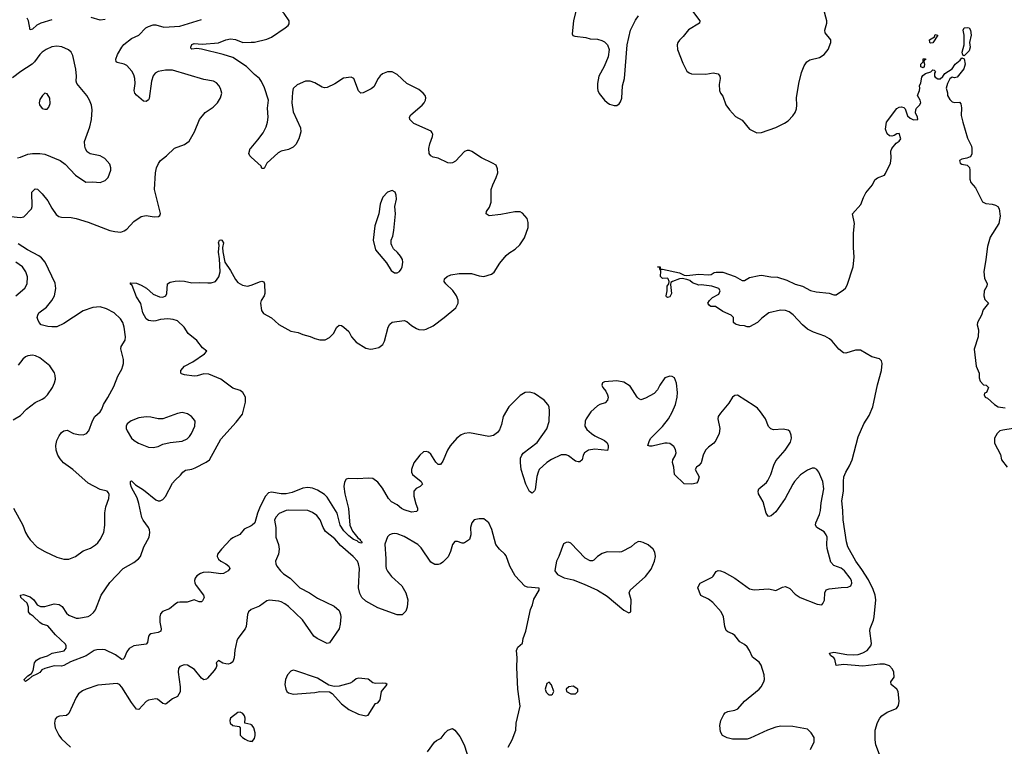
# Model space of a CAD drawing. Header units: inches. Extents: x 2220522 to 2384314, y 721474 to 893490.
# Tile 156 of 256: x 2288083 to 2296242, y 832197 to 838218. Entities that reach past the tile are written whole.
import ezdxf

# ---------------------------------------------------------------- set-up
doc = ezdxf.new("R2010")
doc.units = ezdxf.units.IN
doc.header["$MEASUREMENT"] = 0
doc.layers.add('C2883', color=7, linetype='Continuous')
doc.layers.add('C2893', color=7, linetype='Continuous')

msp = doc.modelspace()

# ---------------------------------------------------------------- linework, layer by layer
at = {"layer": 'C2883', "color": 5}
for points, elevation in [([(2288010, 836587.2), (2288090, 836578.4), (2288116.3, 836583.7), (2288182, 836650), (2288185.2, 836670), (2288182.7, 836790), (2288210, 836817.3), (2288230, 836814), (2288270, 836774), (2288316.3, 836716.3), (2288350, 836655.8), (2288385.1, 836605.1), (2288408.3, 836588.3), (2288430, 836582.7), (2288510, 836578.9), (2288551, 836570), (2288650, 836541.1), (2288830, 836472.6), (2288870, 836461.7), (2288921.6, 836458.4), (2288950, 836468.2), (2288970, 836483), (2289030, 836544.9), (2289090, 836586.4), (2289130, 836595.5), (2289196.5, 836583.5), (2289232.9, 836587.1), (2289243.1, 836596.9), (2289248.7, 836611.3), (2289200.7, 836810), (2289208, 836950), (2289216.9, 836990), (2289233.5, 837026.5), (2289250, 837050.3), (2289300.5, 837090), (2289365.8, 837154.2), (2289450, 837184.9), (2289487.3, 837212.7), (2289532, 837288), (2289573.6, 837390), (2289620.7, 837450), (2289686.1, 837493.9), (2289722, 837530), (2289747.3, 837570), (2289758.4, 837610), (2289747.7, 837647.7), (2289733.1, 837673.1), (2289714.5, 837694.5), (2289690, 837709.5), (2289610, 837723.6), (2289350, 837799.1), (2289290, 837801), (2289230, 837787.6), (2289206.4, 837773.6), (2289190, 837753.6), (2289176.1, 837710), (2289155.1, 837564.9), (2289150, 837554), (2289130, 837539), (2289110, 837542.7), (2289050, 837592.7), (2289037, 837610), (2289031.8, 837630), (2289038.9, 837690), (2289036.9, 837730), (2289030, 837761.2), (2289012.9, 837792.9), (2288970, 837839.6), (2288950, 837849.6), (2288890, 837863.7), (2288883.7, 837870), (2288879.5, 837890), (2288893.3, 837930), (2288928.6, 837991.4), (2288946.3, 838013.7), (2289010, 838061.6), (2289069.2, 838090), (2289129.2, 838150), (2289150, 838162), (2289190, 838175.5), (2289210, 838174.9), (2289276.5, 838156.5), (2289410, 838165.5), (2289590, 838218.9)], 240), ([(2288350, 838218.2), (2288259.1, 838190), (2288225.9, 838174.1), (2288190, 838140.9), (2288170, 838135.3), (2288156.2, 838210), (2288145.1, 838230)], 240), ([(2288790, 838220.5), (2288750, 838212.8), (2288675.6, 838235.6)], 240), ([(2290000, 837792.2), (2289961.7, 837830), (2289850, 837903.5), (2289769.8, 837929.8), (2289590, 837972.8), (2289550, 837979.1), (2289510, 837972.7), (2289501.3, 837981.3), (2289500.5, 837990), (2289510, 838012.9), (2289530, 838020.9), (2289596, 838016), (2289730, 838026), (2289790, 838051), (2289830, 838059.7), (2289870, 838054.7), (2289930.8, 838029.2), (2290000, 838032)], 220), ([(2288065.7, 837074.3), (2288090, 837079.1), (2288150, 837104.2), (2288190, 837110.2), (2288250, 837110.2), (2288290, 837104.2), (2288417.3, 837050), (2288460.7, 837020.7), (2288546.8, 836930), (2288630, 836870.7), (2288690, 836873.4), (2288750, 836868.2), (2288790, 836884.9), (2288815.1, 836910), (2288838.7, 836970), (2288838.9, 836990), (2288830, 837021.2), (2288788.5, 837068.5), (2288750, 837091.3), (2288667, 837107), (2288643.3, 837123.3), (2288627.7, 837147.7), (2288621.6, 837170), (2288621.3, 837210), (2288664.7, 837330), (2288678.3, 837390), (2288682.3, 837470), (2288676.9, 837510), (2288662, 837550), (2288640.5, 837590), (2288556.4, 837690), (2288551.1, 837710), (2288553.1, 837750), (2288547.6, 837807.6), (2288522, 837922), (2288509.7, 837949.7), (2288487.2, 837967.2), (2288433, 837993), (2288390, 837999.1), (2288350, 837993.7), (2288301.6, 837970), (2288270, 837949.7), (2288250.3, 837930), (2288206.5, 837870), (2288186.3, 837850), (2288091.4, 837788.6), (2288022.8, 837737.2)], 260), ([(2290000, 837080), (2289989, 837090), (2289981.2, 837110), (2289994, 837150), (2290000, 837156.9)], 220), ([(2290000, 834024.6), (2289944.4, 833995.6), (2289907.3, 833952.7), (2289850, 833924.8), (2289830.1, 833909.9), (2289754.3, 833830), (2289722.4, 833790), (2289718.7, 833770), (2289730, 833746.4), (2289750, 833730.4), (2289790.5, 833710), (2289814.9, 833690), (2289824.9, 833670), (2289810.8, 833650), (2289770.6, 833630), (2289750, 833625.3), (2289650, 833639.8), (2289602.4, 833637.6), (2289580.7, 833630), (2289550.6, 833610), (2289536.4, 833590), (2289532, 833570), (2289534.6, 833550), (2289544.9, 833530), (2289607, 833450), (2289611.7, 833430), (2289597.2, 833402.8), (2289590, 833395.1), (2289570, 833395.1), (2289530, 833411.3), (2289470, 833392.4), (2289410, 833392.2), (2289390, 833387.3), (2289370, 833376.2), (2289323.9, 833336.1), (2289266.3, 833313.7), (2289250, 833294.2), (2289243.4, 833270), (2289244.6, 833224.6), (2289254.8, 833170), (2289251.7, 833150), (2289230, 833141), (2289170.4, 833130), (2289159.5, 833120.5), (2289150.2, 833110), (2289143.1, 833056.9), (2289130, 833042.4), (2289030, 833029.1), (2288990, 833007.3), (2288970, 832981.2), (2288950, 832927.3), (2288939.7, 832920.3), (2288930, 832916.8), (2288876.3, 832956.3), (2288790, 832996.3), (2288770, 833000.2), (2288722.8, 832997.2), (2288699.3, 832990), (2288634.4, 832945.6), (2288504.2, 832895.8), (2288450, 832866.9), (2288430, 832862.4), (2288370, 832863.9), (2288290, 832843), (2288267.7, 832830), (2288250, 832809.6), (2288230, 832797), (2288183.4, 832776.6), (2288157.1, 832750), (2288130, 832733.2), (2288121.6, 832741.6), (2288120.7, 832750), (2288150, 832780.5), (2288179.7, 832800.3), (2288195.9, 832824.1), (2288204.9, 832890), (2288221, 832910), (2288250, 832926.3), (2288312.2, 832947.8), (2288352.3, 832967.7), (2288452.9, 832987.1), (2288469.4, 833010), (2288469.3, 833029.3), (2288462.7, 833042.7), (2288380, 833120), (2288314.8, 833194.8), (2288270, 833209.8), (2288250, 833222), (2288195.1, 833275.1), (2288170, 833291.6), (2288155.8, 833310), (2288155.8, 833350), (2288143.6, 833383.6), (2288092.7, 833430), (2288089.4, 833450), (2288115.6, 833455.6), (2288170, 833434.4), (2288199.1, 833410), (2288228.7, 833368.7), (2288255.5, 833355.5), (2288290, 833356.4), (2288370, 833376.9), (2288410, 833372.6), (2288434.2, 833354.2), (2288470, 833299.1), (2288490, 833284.9), (2288550, 833258), (2288570, 833258), (2288650, 833273.4), (2288670, 833282.8), (2288694.7, 833305.3), (2288711.5, 833328.5), (2288758, 833450), (2288830, 833554), (2288940.9, 833670), (2289030, 833719.5), (2289067, 833750), (2289082.9, 833770), (2289111.3, 833850), (2289155.1, 833930), (2289161.6, 833970), (2289158.7, 833990), (2289151.3, 834010), (2289106.6, 834070), (2289094.2, 834094.2), (2289071.1, 834210), (2289055.2, 834255.2), (2289010, 834341.2), (2289002.4, 834370), (2289001.2, 834390), (2289004.8, 834395.2), (2289010, 834397.3), (2289043.6, 834363.6), (2289110, 834321.7), (2289210, 834240.3), (2289230, 834232.2), (2289247.7, 834232.3), (2289270, 834241.6), (2289290, 834267.3), (2289350, 834378), (2289370, 834402.4), (2289416.8, 834443.2), (2289434.5, 834470), (2289455.6, 834484.4), (2289510, 834493.8), (2289536.4, 834503.6), (2289628.9, 834551.1), (2289655.6, 834570), (2289750, 834741.6), (2289876.6, 834883.4), (2289929.3, 834950), (2289953.2, 835050), (2289954, 835090), (2289932.7, 835130), (2289910, 835146.6), (2289850, 835163.6), (2289750, 835239.8), (2289650, 835281.7), (2289610, 835282.6), (2289554.1, 835265.9), (2289530, 835265.1), (2289450, 835275.1), (2289423.9, 835283.9), (2289419.3, 835290), (2289419.5, 835310), (2289450, 835348.2), (2289516.6, 835383.4), (2289613.2, 835450), (2289633.2, 835470), (2289598.7, 835498.7), (2289550, 835559.1), (2289478.9, 835618.9), (2289447.1, 835670), (2289390, 835722.2), (2289354.5, 835734.5), (2289310, 835738.1), (2289250, 835734.8), (2289210, 835721.6), (2289190, 835719.8), (2289150, 835726.8), (2289130, 835739.8), (2289102.9, 835790), (2289087.5, 835867.5), (2289050, 835922.7), (2289016, 836016), (2288998, 836030), (2289003.1, 836036.9), (2289050, 836033.7), (2289090, 836019.5), (2289134.3, 835994.3), (2289190, 835944), (2289242.5, 835922.5), (2289270, 835918.8), (2289295.3, 835930), (2289301.2, 835950), (2289309, 836030), (2289330, 836042.8), (2289370, 836052.7), (2289406.2, 836053.8), (2289449.7, 836050.3), (2289510, 836036.9), (2289570, 836040.8), (2289642.8, 836037.2), (2289670, 836038), (2289705.2, 836050), (2289733.9, 836086.1), (2289743.6, 836130), (2289737.5, 836237.5), (2289729.6, 836290.4), (2289735.3, 836350), (2289729.4, 836370), (2289738, 836390), (2289750, 836394.8), (2289758, 836390), (2289770.6, 836370), (2289764.7, 836330), (2289765.4, 836294.6), (2289784, 836210), (2289830, 836141), (2289870, 836064.7), (2289890, 836041), (2289930, 836017.3), (2289970, 836010.7), (2290000, 836018.2)], 220), ([(2288031.7, 834170), (2288110.3, 834030), (2288132, 833970), (2288150, 833936.3), (2288170, 833908.2), (2288228.1, 833848.1), (2288290.7, 833810), (2288390, 833763.6), (2288450, 833748.8), (2288490, 833748.9), (2288546.6, 833770), (2288610, 833816.4), (2288670, 833838.4), (2288710, 833866.4), (2288730, 833883.8), (2288749.8, 833910.2), (2288779.7, 833970), (2288789.7, 834030), (2288787.2, 834132.8), (2288798, 834182), (2288822, 834250), (2288823.7, 834283.7), (2288818.4, 834298.4), (2288808, 834310), (2288750, 834323.7), (2288650, 834376.9), (2288523, 834490), (2288446.6, 834546.6), (2288418.2, 834578.2), (2288398.5, 834610), (2288385.1, 834650), (2288382.6, 834690), (2288391.1, 834730), (2288409.7, 834770), (2288430, 834796.4), (2288450, 834812.2), (2288476.7, 834816.7), (2288530, 834790.4), (2288570, 834781.1), (2288610, 834779.3), (2288636, 834790), (2288655.1, 834810), (2288686.2, 834893.8), (2288704.5, 834930), (2288749.2, 834970), (2288762.7, 834990), (2288777, 835030), (2288813.6, 835086.4), (2288862.2, 835177.8), (2288897, 835263), (2288930, 835322.8), (2288938.7, 835350), (2288943.6, 835370), (2288942.7, 835402.7), (2288922, 835490), (2288925.1, 835510), (2288957.4, 835562.6), (2288960.5, 835590), (2288949.7, 835669.7), (2288938.4, 835710), (2288918, 835738), (2288865.2, 835790), (2288802.8, 835822.8), (2288750, 835838.7), (2288690, 835832.8), (2288610, 835804.7), (2288450, 835701.6), (2288390, 835674), (2288350, 835671.6), (2288315.3, 835675.3), (2288262, 835690), (2288244, 835710), (2288232.9, 835732.9), (2288229, 835750), (2288232.3, 835770), (2288240.9, 835790), (2288304.6, 835835.4), (2288349.8, 835890.2), (2288371.3, 835930), (2288382.6, 835990), (2288375.9, 836035.9), (2288294, 836210), (2288264.3, 836244.3), (2288241.7, 836261.7), (2288148.3, 836310), (2288070, 836359.8)], 240), ([(2288050.5, 835929.5), (2288125.6, 835994.4), (2288145, 836030), (2288148.1, 836088.1), (2288133.6, 836130), (2288106, 836170), (2288050, 836208.9)], 260), ([(2288030, 834902.8), (2288090, 834937.3), (2288139.3, 834990), (2288210, 835045.5), (2288270, 835072.4), (2288292.2, 835087.8), (2288314, 835110), (2288353.6, 835170), (2288371.8, 835210), (2288378.9, 835238.9), (2288378, 835270), (2288371.8, 835291.8), (2288332.3, 835350), (2288250, 835415.8), (2288213, 835433), (2288190, 835437.7), (2288150, 835433.7), (2288130, 835423.5), (2288110, 835406), (2288070, 835355.1)], 260), ([(2290000, 833329.4), (2289979.3, 833310), (2289970.4, 833290), (2289958.7, 833190), (2289950.2, 833169.8), (2289891.8, 833090), (2289883.1, 833070), (2289866.5, 832993.5), (2289861.1, 832930), (2289850, 832897.2), (2289830, 832883.7), (2289810, 832878), (2289790, 832879.3), (2289766.3, 832886.3), (2289730, 832908), (2289712, 832890), (2289716, 832870), (2289711.1, 832851.1), (2289694.2, 832825.8), (2289638.8, 832761.2), (2289630, 832753.2), (2289610, 832749.2), (2289590, 832761.2), (2289532.2, 832832.2), (2289473.2, 832870), (2289446.6, 832873.4), (2289410, 832859.3), (2289398.8, 832841.2), (2289394.9, 832810), (2289413.1, 832690), (2289412.9, 832647.1), (2289390.3, 832609.7), (2289350, 832589.5), (2289298, 832550), (2289290, 832546.6), (2289270, 832552.7), (2289226.3, 832586.3), (2289210, 832589.3), (2289150, 832580.7), (2289130, 832569.5), (2289070, 832502.9), (2289050, 832506), (2289010, 832559.7), (2288930, 832687.3), (2288910, 832709.6), (2288890, 832718.4), (2288730, 832702.3), (2288634, 832670), (2288604.3, 832655.7), (2288570, 832631.5), (2288550, 832602.7), (2288490, 832469.3), (2288470, 832452), (2288413, 832447), (2288390, 832439), (2288377.3, 832422.7), (2288370.7, 832390), (2288378, 832350), (2288406.7, 832290), (2288430, 832259.3), (2288502.8, 832190)], 240), ([(2290000, 832375.5), (2289997.2, 832377.2), (2289948.9, 832388.9), (2289952.3, 832430), (2289946.6, 832450), (2289932.7, 832470), (2289910, 832479.3), (2289890, 832477.2), (2289831, 832430), (2289824.9, 832410), (2289827.3, 832390), (2289850.5, 832370.5), (2289901, 832361), (2289911.1, 832351.1), (2289910.6, 832290.6), (2289930, 832270.8), (2289950, 832254.8), (2289970, 832246), (2289990, 832238.8), (2290000, 832238.4)], 260)]:
    msp.add_lwpolyline(points, dxfattribs=dict(at, elevation=elevation))
for points, elevation in [([(2288290, 837608.7), (2288271.3, 837590), (2288250, 837558), (2288244.9, 837530), (2288247.5, 837512.5), (2288270, 837481), (2288290, 837476), (2288310, 837478), (2288325.6, 837494.4), (2288336.6, 837523.4), (2288332.5, 837567.5), (2288310, 837604)], 280), ([(2289430, 834962.4), (2289390, 834955.1), (2289270, 834911.5), (2289230, 834911.5), (2289170, 834924), (2289130, 834927.1), (2289070, 834918.9), (2289005.7, 834894.3), (2288974, 834870), (2288965.5, 834850), (2288966, 834830), (2288973, 834810), (2289010.3, 834750.3), (2289030.7, 834730), (2289067.7, 834707.7), (2289150, 834675.8), (2289190, 834672.2), (2289230, 834682.4), (2289270, 834699.5), (2289330, 834714), (2289430, 834724.9), (2289470, 834744.4), (2289490, 834764.9), (2289506, 834790), (2289535.1, 834850), (2289536.2, 834890), (2289523.7, 834910), (2289506, 834930), (2289473.4, 834953.4)], 240)]:
    msp.add_lwpolyline(points, close=True, dxfattribs=dict(at, elevation=elevation))
at = {"layer": 'C2893', "color": 5}
for points, elevation in [([(2290000, 838032), (2290030, 838033.1), (2290130, 838057.7), (2290170, 838073.1), (2290283.6, 838150), (2290307.3, 838170), (2290315.4, 838184.6), (2290315.1, 838210), (2290275.8, 838270), (2290192.8, 838350), (2290170, 838359.4), (2290110, 838371.2), (2290083.1, 838383.1), (2290060.6, 838400.6), (2290030.8, 838450.8), (2290000, 838533.4)], 220), ([(2292690.5, 838290), (2292671.8, 838210), (2292660.5, 838100.5), (2292667.3, 838087.3), (2292682, 838082), (2292774, 838070), (2292810, 838060.7), (2292870, 838056.3), (2292905.8, 838045.8), (2292930, 838034), (2292954, 838010), (2292966.8, 837970), (2292958.8, 837910), (2292927.3, 837830), (2292883, 837750), (2292870.6, 837690), (2292870.7, 837650), (2292874, 837630), (2292885.5, 837605.5), (2292930, 837551), (2292950, 837531), (2292970, 837518.8), (2293010, 837506.8), (2293030, 837506.8), (2293050, 837521), (2293061.5, 837538.5), (2293071.5, 837568.5), (2293078, 837670), (2293093.7, 837730), (2293116, 838010), (2293143.1, 838130), (2293185, 838215), (2293210, 838248.8)], 220), ([(2293657, 838290), (2293719.3, 838210), (2293717.3, 838190), (2293625.2, 838134.8), (2293581.4, 838078.6), (2293550.3, 838049.7), (2293538, 838030), (2293530.5, 838009.5), (2293534.9, 837970), (2293577.4, 837857.4), (2293612.5, 837792.5), (2293630, 837777.6), (2293649.2, 837769.2), (2293770, 837767.4), (2293830, 837777.6), (2293870.8, 837770), (2293884, 837750), (2293886.8, 837730), (2293878.5, 837681.5), (2293881.6, 837630), (2293890.3, 837610.3), (2293910, 837584.7), (2293933.5, 837513.5), (2293963.8, 837470), (2294015.8, 837415.8), (2294070, 837386.4), (2294130, 837310.7), (2294190, 837280.7), (2294230, 837283), (2294350, 837325.5), (2294419.7, 837360.3), (2294450, 837379.1), (2294490, 837420.5), (2294509.8, 837450.2), (2294519.8, 837480.2), (2294524, 837510), (2294519.7, 837570), (2294538.9, 837690), (2294560.7, 837779.3), (2294583.8, 837836.2), (2294606.6, 837870), (2294630, 837885.5), (2294710, 837903.8), (2294750, 837930.5), (2294781.3, 837970), (2294805.4, 838030), (2294804, 838050), (2294756.9, 838110), (2294754, 838130), (2294772.4, 838190), (2294772.4, 838210), (2294743.5, 838310)], 220), ([(2295206.6, 832130), (2295178.3, 832210), (2295173, 832250), (2295172.9, 832330), (2295190, 832394.9), (2295209.3, 832430), (2295227.1, 832450), (2295270, 832479), (2295349.6, 832510), (2295365.8, 832534.2), (2295369.8, 832570.2), (2295361.4, 832650), (2295351, 832671), (2295304.7, 832710), (2295303, 832730), (2295328.8, 832771.2), (2295326.2, 832810), (2295315.9, 832835.9), (2295290, 832864.8), (2295250, 832878), (2295210, 832878), (2295070, 832859.8), (2294910, 832875), (2294847.7, 832867.7), (2294838.5, 832918.5), (2294830.6, 832930.6), (2294800.5, 832950), (2294794.5, 832970), (2294830, 832976.3), (2294937.6, 832957.6), (2294990, 832954.4), (2295030, 832958.7), (2295069.1, 832970.9), (2295104.8, 832990), (2295136.4, 833030), (2295140.4, 833050), (2295127.4, 833152.6), (2295130, 833174), (2295157.3, 833242.7), (2295163.5, 833270), (2295177.6, 833410), (2295172.2, 833450), (2295156, 833496), (2295116.9, 833576.9), (2295062.6, 833662.6), (2295011.7, 833730), (2294944.3, 833850), (2294934, 833890), (2294906.7, 834073.3), (2294904.6, 834150), (2294894.4, 834230), (2294909.6, 834310), (2294908.3, 834390), (2294912.4, 834430), (2294928.7, 834470), (2294959.2, 834520.8), (2294981.2, 834570), (2295030, 834762), (2295078.6, 834870), (2295122.2, 834937.8), (2295153.1, 835010), (2295190, 835193.4), (2295224.1, 835310), (2295229.8, 835369.8), (2295224.8, 835390), (2295209, 835409), (2295144.4, 835424.4), (2295050, 835479.8), (2295010, 835479.8), (2294930, 835454), (2294910, 835458.4), (2294870, 835486.9), (2294814.7, 835554.7), (2294792.8, 835572.8), (2294755.6, 835595.6), (2294661, 835630), (2294610, 835655), (2294570, 835688.2), (2294493.4, 835773.4), (2294458.1, 835798.1), (2294430, 835809), (2294388.7, 835811.3), (2294291.1, 835788.9), (2294234, 835746), (2294195.5, 835710), (2294130, 835674), (2294110, 835674), (2294090, 835682), (2294050, 835685.2), (2294014.6, 835694.6), (2293998, 835710), (2293998, 835750), (2293978, 835770), (2293910, 835799), (2293850, 835842), (2293810, 835842), (2293798, 835850), (2293786, 835870), (2293798, 835890), (2293824.7, 835915.3), (2293875.3, 835944.7), (2293888.7, 835970), (2293875.3, 835990), (2293818, 836010), (2293730, 836021.2), (2293710, 836019), (2293658, 836038), (2293635.9, 836055.9), (2293610, 836066), (2293572.7, 836072.7), (2293549.4, 836069.4), (2293491.3, 836050), (2293479.6, 836040.4), (2293476, 836024), (2293484, 835950), (2293470, 835922.7), (2293450, 835915.3), (2293442, 835922), (2293441.2, 835930), (2293449.6, 835970), (2293449.6, 836010.4), (2293462, 836030), (2293465.2, 836050), (2293457.2, 836070), (2293450, 836076), (2293410, 836074), (2293394, 836090), (2293394.6, 836134.6), (2293387.3, 836152.7), (2293387.3, 836167.3), (2293369.2, 836170), (2293390, 836170.6), (2293391.3, 836151.3), (2293408.7, 836151.3), (2293550, 836119.6), (2293590, 836100.7), (2293610, 836097.3), (2293711.7, 836108.3), (2293790, 836104.4), (2293812.5, 836107.5), (2293837.5, 836122.5), (2293853.8, 836126.2), (2293910, 836124.6), (2294011.3, 836090), (2294070, 836056), (2294090, 836058), (2294130, 836081), (2294210, 836099.1), (2294230, 836100.5), (2294307.7, 836087.7), (2294363.7, 836083.7), (2294440.2, 836060.2), (2294510, 836027.4), (2294570, 836011), (2294634.8, 835974.8), (2294683.5, 835963.5), (2294790, 835950.7), (2294830, 835937.3), (2294850, 835939.1), (2294910, 835979.5), (2294926.6, 835993.4), (2294940.5, 836019.5), (2294989.5, 836170.5), (2294997.8, 836250), (2294991.2, 836330), (2294992.1, 836447.9), (2294999.6, 836530), (2294985.2, 836610), (2295052.1, 836687.9), (2295074.3, 836745.7), (2295095.8, 836784.2), (2295149.5, 836850), (2295169.6, 836890.4), (2295190, 836907.3), (2295249.3, 836930.7), (2295257.5, 836942.5), (2295299.5, 837030), (2295304.5, 837070), (2295302.7, 837130), (2295309.2, 837150), (2295345.2, 837194.8), (2295370, 837211.3), (2295384, 837230), (2295370, 837274), (2295350, 837273.2), (2295330, 837259), (2295310, 837253.2), (2295290, 837256), (2295270, 837273.2), (2295256.2, 837310), (2295266.3, 837370), (2295350, 837482), (2295370, 837493.4), (2295390, 837497.3), (2295410, 837491), (2295419.8, 837479.8), (2295440.7, 837420.7), (2295461.4, 837401.4), (2295490, 837387.3), (2295526, 837390), (2295524, 837410), (2295507.2, 837447.2), (2295509.5, 837470), (2295515.3, 837484.7), (2295539, 837510), (2295549, 837530), (2295545.2, 837550), (2295522, 837590), (2295539, 837630), (2295542, 837650), (2295538, 837670), (2295550, 837694), (2295558, 837742), (2295565.6, 837754.4), (2295589, 837771), (2295634, 837786), (2295650, 837802), (2295659.6, 837799.6), (2295672, 837790), (2295664.7, 837775.3), (2295664.7, 837750), (2295670, 837742), (2295690, 837726.8), (2295710, 837726.8), (2295732.9, 837747.1), (2295750, 837772), (2295810, 837812), (2295834, 837850), (2295876, 837884), (2295890, 837902), (2295910, 837894), (2295916.3, 837850), (2295906.8, 837810), (2295850, 837742), (2295830, 837735.3), (2295810, 837742), (2295790, 837728), (2295771, 837690), (2295761, 837650), (2295770.8, 837610.8), (2295770.8, 837590), (2295790, 837556), (2295810, 837538.8), (2295830, 837530.8), (2295870, 837536), (2295882, 837522), (2295888.3, 837488.3), (2295884.9, 837424.9), (2295897.4, 837370), (2295937.4, 837237.4), (2295970, 837171), (2295974, 837150), (2295972.7, 837107.3), (2295967.5, 837092.5), (2295958, 837082), (2295930.7, 837069.3), (2295890, 837062.7), (2295871, 837050), (2295876, 837030), (2295890, 837022), (2295933.4, 837013.4), (2295953.4, 836993.4), (2295957.3, 836970), (2295956.9, 836896.9), (2295964.7, 836870), (2296003.5, 836823.5), (2296060.7, 836710), (2296090, 836694.4), (2296142, 836690), (2296170, 836682.4), (2296187.7, 836670), (2296199.5, 836650), (2296208, 836590), (2296195.3, 836530), (2296123.9, 836416.1), (2296102.7, 836337.3), (2296090.2, 836230), (2296072.4, 836130), (2296076.5, 836076.5), (2296100.7, 836030), (2296097.3, 836010), (2296076, 835970), (2296071, 835930), (2296080.7, 835900.7), (2296110.8, 835870), (2296067.3, 835812.7), (2296054, 835770), (2296021, 835710), (2296016, 835690), (2296027.7, 835647.7), (2296026, 835590), (2295992.5, 835487.5), (2296007.7, 835347.7), (2296034, 835290), (2296034.8, 835250), (2296043, 835223), (2296070, 835191.3), (2296092, 835190), (2296111, 835170), (2296094, 835130), (2296078, 835122), (2296074, 835110), (2296082, 835090), (2296102, 835082), (2296161, 835030), (2296190, 835010.8), (2296250, 835002)], 180), ([(2290000, 837156.9), (2290057.5, 837222.5), (2290099.6, 837280.4), (2290126.3, 837330), (2290136.3, 837370), (2290141.1, 837410), (2290136.4, 837483.6), (2290143.5, 837550), (2290112.6, 837652.6), (2290086.3, 837706.3), (2290069.8, 837729.8), (2290030, 837762.6), (2290000, 837792.2)], 220), ([(2290000, 836018.2), (2290010, 836020.7), (2290070, 836046.8), (2290090.7, 836050.7), (2290105.4, 836045.4), (2290110.8, 836030), (2290114.4, 835950), (2290108, 835930), (2290083.8, 835890), (2290079.3, 835870), (2290087.5, 835807.5), (2290104.5, 835784.5), (2290170, 835747.3), (2290230, 835693.4), (2290330, 835637.3), (2290390, 835625.5), (2290430, 835608.2), (2290490, 835592.4), (2290530, 835576.4), (2290570, 835564.9), (2290590, 835564), (2290614.5, 835565.5), (2290650, 835584), (2290682, 835618), (2290710, 835670.8), (2290730, 835686.8), (2290750, 835682.8), (2290770, 835670.8), (2290810, 835634.8), (2290833, 835590), (2290870, 835546.4), (2290950, 835496.4), (2290990, 835488.4), (2291010, 835490.4), (2291058.3, 835501.7), (2291093.1, 835526.9), (2291106.7, 835553.3), (2291135.3, 835670), (2291150, 835696), (2291170, 835711.1), (2291270, 835725.2), (2291290, 835716.5), (2291330, 835683.2), (2291370, 835659.6), (2291390, 835651.7), (2291430, 835648.8), (2291450, 835653.7), (2291510, 835682), (2291601.6, 835750), (2291696.2, 835830), (2291716.3, 835870), (2291715.2, 835895.2), (2291702.9, 835930), (2291672.9, 835972.9), (2291613.2, 836030), (2291601.2, 836050), (2291604, 836070), (2291624, 836090), (2291656.1, 836103.9), (2291724.4, 836115.6), (2291825.6, 836114.4), (2291890, 836094.7), (2291930, 836089.2), (2291991.6, 836108.4), (2292014.2, 836125.8), (2292060.6, 836199.4), (2292115.1, 836264.9), (2292136.3, 836283.7), (2292190, 836316.5), (2292228.7, 836351.3), (2292266.3, 836410), (2292296.2, 836496.2), (2292297.5, 836537.5), (2292289.4, 836569.4), (2292250, 836615.3), (2292230, 836626), (2292185.1, 836625.1), (2292070, 836602.6), (2291973.8, 836593.8), (2291947.6, 836610), (2291951.6, 836630), (2291975.2, 836664.8), (2291990, 836706.8), (2291990.9, 836810), (2292002.3, 836850), (2292031.3, 836910), (2292044.2, 836950), (2292043.3, 836983.3), (2292030, 837011.3), (2292001.6, 837030), (2291910, 837074.7), (2291830, 837127), (2291810, 837135.1), (2291790, 837135.1), (2291770, 837124.8), (2291695.4, 837044.6), (2291670, 837031.6), (2291650, 837028.2), (2291630, 837032.5), (2291550, 837069.8), (2291510, 837079.8), (2291489.6, 837090), (2291476.4, 837110), (2291474, 837150), (2291482.7, 837190), (2291504.7, 837250), (2291506, 837270), (2291501.7, 837281.7), (2291493.1, 837293.1), (2291350, 837358.8), (2291316.4, 837390), (2291313.5, 837410), (2291325.4, 837430), (2291416.9, 837510), (2291434, 837530), (2291445.4, 837550), (2291449.7, 837570), (2291442, 837590), (2291426.3, 837610), (2291390, 837641), (2291290, 837688.3), (2291210, 837765.1), (2291170, 837785.1), (2291130, 837786), (2291090, 837770.7), (2291070, 837753.8), (2291052.8, 837730), (2291016.9, 837663.1), (2290994.2, 837645.8), (2290930, 837612), (2290909.8, 837609.8), (2290890, 837627.3), (2290852.6, 837730), (2290830, 837741.1), (2290766.1, 837733.9), (2290694.5, 837685.5), (2290630, 837657.3), (2290610, 837654), (2290590, 837658.3), (2290530, 837695.4), (2290490, 837709.7), (2290450, 837709.7), (2290381.5, 837678.5), (2290350, 837648.7), (2290342.6, 837617.4), (2290336.9, 837530), (2290350, 837454.8), (2290410, 837322), (2290412, 837290), (2290396.4, 837230), (2290370, 837182.7), (2290350, 837161.2), (2290310, 837142.7), (2290250, 837129.5), (2290225.1, 837114.9), (2290131.3, 837030), (2290110, 836986), (2290090, 836986), (2290084, 837004), (2290000, 837080)], 220), ([(2294637.2, 832170), (2294665.1, 832234.9), (2294665.1, 832270), (2294640.7, 832310), (2294610, 832339.6), (2294490, 832362.3), (2294390, 832362.6), (2294350, 832355.4), (2294278.8, 832330), (2294136.7, 832263.3), (2294110, 832256.3), (2293990, 832256.9), (2293946.2, 832266.2), (2293906.7, 832286.7), (2293890, 832317.2), (2293884.6, 832370), (2293892.7, 832410), (2293918.6, 832461.4), (2293930, 832474.6), (2293950, 832485.2), (2294010, 832497.5), (2294033.1, 832506.9), (2294089.8, 832570.2), (2294210, 832670.4), (2294227.6, 832690), (2294249.6, 832730), (2294253.6, 832750), (2294251.3, 832790), (2294227.6, 832870), (2294210, 832894), (2294155.1, 832935.1), (2294130, 832992), (2294110, 833020.9), (2294090, 833039.5), (2294050, 833062.9), (2294010, 833114), (2293990, 833129.6), (2293950, 833145.1), (2293936.6, 833156.6), (2293925.1, 833190), (2293916, 833270), (2293896, 833310), (2293826.6, 833390), (2293790, 833417), (2293727.3, 833447.3), (2293703.7, 833510), (2293709.4, 833530), (2293722.7, 833550), (2293820.1, 833599.9), (2293830, 833607.7), (2293853.6, 833646.4), (2293870, 833653), (2293890, 833650.5), (2293921.3, 833641.3), (2294007.7, 833590), (2294130, 833501.3), (2294170, 833494.9), (2294290, 833500.7), (2294350, 833486.8), (2294403, 833517), (2294430, 833520.3), (2294464.1, 833504.1), (2294510, 833456.4), (2294550, 833430.3), (2294690, 833374.4), (2294729.3, 833370.7), (2294739.1, 833380.9), (2294751.2, 833408.8), (2294754, 833470), (2294765.5, 833494.5), (2294790, 833501.5), (2294890, 833514), (2294945.4, 833514.6), (2294970, 833528), (2294977.4, 833550), (2294974.5, 833570), (2294964, 833590), (2294917.3, 833650), (2294890, 833672.4), (2294830, 833695.8), (2294803.4, 833723.4), (2294774.9, 833834.9), (2294770.8, 833870), (2294772.9, 833930), (2294767.1, 833950), (2294750, 833975.4), (2294689.3, 834009.3), (2294678, 834030), (2294679.4, 834050), (2294710, 834117.6), (2294718, 834150), (2294724.1, 834215.9), (2294745.3, 834330), (2294738.7, 834390), (2294704.2, 834470), (2294689.7, 834489.7), (2294670, 834501.6), (2294650, 834502.4), (2294610, 834486.6), (2294553.6, 834446.4), (2294503.7, 834390), (2294488.9, 834370), (2294424.9, 834250), (2294350, 834140.9), (2294310, 834106), (2294290, 834101.2), (2294284.8, 834104.8), (2294267.3, 834130), (2294242.7, 834222.7), (2294204.5, 834290), (2294202, 834310), (2294207.3, 834330), (2294270, 834383.8), (2294281.3, 834398.7), (2294306.9, 834450), (2294332.8, 834527.2), (2294350, 834562), (2294427, 834650), (2294470, 834716), (2294478.4, 834750), (2294476.6, 834776.6), (2294466, 834806), (2294450, 834817.2), (2294410, 834823.7), (2294330, 834819.5), (2294307.9, 834827.9), (2294287.1, 834847.1), (2294263.6, 834910), (2294222.9, 834970), (2294197.8, 834997.8), (2294170, 835019.6), (2294030, 835106), (2294010, 835102.7), (2293990, 835089.2), (2293959.6, 835040.4), (2293890, 834958.4), (2293872.2, 834930), (2293867.2, 834910), (2293884.2, 834830), (2293878.7, 834790), (2293850.3, 834730), (2293834.4, 834710), (2293790, 834675.1), (2293766.3, 834650), (2293745.8, 834610), (2293730, 834545.2), (2293710, 834522.7), (2293691, 834510), (2293681, 834490), (2293714, 834430), (2293702.8, 834390), (2293690, 834377.2), (2293654, 834370), (2293590, 834373.2), (2293509.4, 834450), (2293504.7, 834510), (2293493, 834550), (2293496.3, 834570), (2293515.6, 834604.4), (2293522, 834630), (2293517.3, 834657.3), (2293502.6, 834682.6), (2293470, 834705.6), (2293448.2, 834708.2), (2293427.9, 834707.9), (2293325.2, 834685.2), (2293304, 834684), (2293288.7, 834690), (2293300.9, 834730), (2293312, 834750), (2293410, 834848.4), (2293460.5, 834910), (2293490, 834964.9), (2293516.4, 835030), (2293531.2, 835090), (2293534.7, 835130), (2293526.8, 835206.8), (2293509.4, 835249.4), (2293490, 835261.2), (2293470, 835265.2), (2293430, 835249), (2293387.3, 835190), (2293368.1, 835151.9), (2293339.9, 835120.1), (2293270, 835080.9), (2293230, 835069.3), (2293210, 835079.3), (2293200.9, 835090), (2293140.4, 835180.4), (2293090, 835214), (2293030, 835225.1), (2292930, 835217.2), (2292912, 835210), (2292906, 835190), (2292916, 835170), (2292940.3, 835140.3), (2292954.4, 835110), (2292958.4, 835090), (2292955.1, 835064.9), (2292935.8, 835044.2), (2292890, 835029.7), (2292870, 835017.4), (2292816.4, 834970), (2292777, 834910), (2292768.9, 834890), (2292765.7, 834850), (2292783, 834823), (2292821.1, 834790), (2292850, 834770.2), (2292930, 834731.7), (2292951.3, 834711.3), (2292960.4, 834690), (2292960.5, 834670), (2292952.7, 834647.3), (2292850, 834660.3), (2292795.5, 834650), (2292762.3, 834630), (2292751.5, 834610), (2292744.2, 834570), (2292724.4, 834555.6), (2292710, 834554.8), (2292690, 834561.1), (2292630, 834605), (2292610, 834613.5), (2292570, 834611.3), (2292490, 834574.9), (2292451.5, 834550), (2292388.8, 834490), (2292378.3, 834470), (2292368.4, 834431.6), (2292354.3, 834325.7), (2292350, 834313.2), (2292330, 834295.1), (2292308.2, 834308.2), (2292276.2, 834370), (2292238.8, 834490), (2292232.1, 834550), (2292234.2, 834585.8), (2292243.1, 834610), (2292254.7, 834625.3), (2292370, 834714), (2292450, 834828.4), (2292470.5, 834889.5), (2292474.2, 834974.2), (2292469.1, 835009.1), (2292459.3, 835030), (2292430, 835066.6), (2292350, 835120.5), (2292310, 835131.2), (2292270.3, 835129.7), (2292230, 835102.9), (2292136, 835010), (2292090.2, 834929.8), (2292076.7, 834863.3), (2292059.6, 834820.4), (2292042.3, 834797.7), (2292010, 834772.6), (2291970, 834763.5), (2291810, 834794.2), (2291770, 834788.7), (2291741.8, 834778.2), (2291704.9, 834750), (2291650, 834686), (2291629.3, 834650), (2291590, 834559.5), (2291570, 834532), (2291550, 834532), (2291530, 834551.8), (2291490, 834617.6), (2291470, 834633.3), (2291450, 834639.6), (2291430, 834636.2), (2291398, 834610), (2291350, 834546.6), (2291330.3, 834490), (2291330.2, 834470), (2291338.3, 834450), (2291410.4, 834390), (2291421.6, 834370), (2291402, 834350), (2291367.3, 834332.7), (2291349.3, 834310), (2291350.2, 834270), (2291365.1, 834205.1), (2291380.2, 834170), (2291379.6, 834150), (2291370, 834141.5), (2291330, 834138.4), (2291270, 834156.3), (2291247.9, 834167.9), (2291210, 834199.3), (2291163, 834223), (2291138.2, 834250), (2291090, 834337.4), (2291050, 834384.7), (2291010, 834416.4), (2290970, 834420.3), (2290885.5, 834414.5), (2290810, 834416.6), (2290787.1, 834410), (2290775, 834385), (2290770.2, 834349.8), (2290776.8, 834290), (2290807.3, 834167.3), (2290818.4, 834030), (2290840.7, 833980.7), (2290885.4, 833925.4), (2290903.6, 833910), (2290904, 833904), (2290918.7, 833890), (2290917.4, 833882.6), (2290910, 833880.5), (2290890, 833888.4), (2290879, 833899), (2290850, 833911.7), (2290810, 833942.2), (2290770, 833981.4), (2290739.5, 834030), (2290712.7, 834130), (2290630, 834262.4), (2290610, 834283.2), (2290550, 834319.8), (2290510, 834336), (2290470, 834342), (2290430, 834335), (2290339.7, 834300.3), (2290290.5, 834289.5), (2290250, 834289), (2290170, 834303.4), (2290143.8, 834296.2), (2290120.8, 834270), (2290075.7, 834184.3), (2290054.2, 834130), (2290031.3, 834048.7), (2290010.3, 834030), (2290000, 834024.6)], 220), ([(2296314, 834830), (2296230, 834818), (2296204.7, 834810), (2296182, 834790), (2296162, 834750), (2296162, 834710), (2296210, 834614), (2296218, 834570), (2296264.7, 834510)], 180), ([(2292129.7, 832190.3), (2292162.9, 832250), (2292194.5, 832330), (2292197.6, 832390), (2292229.5, 832530), (2292211.6, 832670), (2292203.7, 832850), (2292206.6, 832930), (2292199, 832990), (2292210, 833018), (2292248.7, 833051.3), (2292254, 833090), (2292277.2, 833150), (2292316, 833330), (2292332.3, 833370), (2292343.3, 833416.7), (2292388.7, 833490), (2292387.3, 833507.3), (2292290, 833516), (2292270, 833523.7), (2292190, 833609.4), (2292145.6, 833690), (2292114.3, 833774.3), (2292102.9, 833790), (2292058.4, 833830), (2292029.8, 833869.8), (2291994.9, 833994.9), (2291970, 834048), (2291930, 834082), (2291890, 834082.7), (2291850, 834072.7), (2291830.4, 834049.6), (2291818, 834010), (2291820.7, 833950), (2291810.6, 833909.4), (2291770, 833882), (2291759.8, 833880.2), (2291750, 833879), (2291710, 833894), (2291690, 833894), (2291670.5, 833869.5), (2291653.7, 833810), (2291632.8, 833767.2), (2291590, 833721.6), (2291570, 833707.8), (2291550, 833703.6), (2291523.5, 833703.5), (2291490, 833722.9), (2291410, 833842.4), (2291381.6, 833870), (2291270, 833935.8), (2291210, 833956.3), (2291190, 833960.5), (2291170, 833958.4), (2291146.8, 833950), (2291130, 833933.2), (2291109.1, 833870.9), (2291118, 833750), (2291116.1, 833690), (2291120.2, 833670), (2291130, 833648), (2291164.7, 833604.7), (2291250, 833527.3), (2291281.6, 833470), (2291298.4, 833410), (2291294.9, 833350), (2291283.8, 833316.2), (2291252.2, 833287.8), (2291210, 833287.3), (2291050, 833344.4), (2290950, 833400.4), (2290918.5, 833430), (2290902.8, 833462.8), (2290889.8, 833510), (2290897.6, 833670), (2290890.9, 833710), (2290881, 833730), (2290847.1, 833770), (2290742.1, 833862.1), (2290695.4, 833915.4), (2290615.8, 833975.8), (2290596.5, 834010), (2290573.2, 834073.2), (2290545.1, 834110), (2290510, 834135.6), (2290470, 834149.8), (2290310, 834153.3), (2290290, 834149.7), (2290233.8, 834126.2), (2290205.1, 834094.9), (2290194.9, 834070), (2290204.9, 834010), (2290204.6, 833930), (2290228.7, 833870), (2290234.3, 833830), (2290228.5, 833790), (2290201.6, 833730), (2290204.4, 833710), (2290214.4, 833690), (2290245.3, 833650), (2290270, 833627.4), (2290324.4, 833590), (2290403, 833510), (2290484, 833470), (2290550, 833423.8), (2290690, 833359.1), (2290730, 833321), (2290742, 833290), (2290744, 833270), (2290739.1, 833210), (2290730.7, 833170.7), (2290650, 833055.3), (2290630, 833048.7), (2290549, 833090), (2290519.3, 833110), (2290425.4, 833245.4), (2290310, 833356.3), (2290278.9, 833378.9), (2290250, 833394.2), (2290230, 833399.3), (2290151.6, 833408.4), (2290130, 833402.6), (2290070, 833357.7), (2290000.7, 833330), (2290000, 833329.4)], 240), ([(2290000, 832238.4), (2290010, 832238), (2290030, 832262), (2290034.2, 832285.8), (2290034, 832310), (2290023.7, 832350), (2290010, 832369.2), (2290000, 832375.5)], 260), ([(2291460.9, 832150), (2291519, 832230), (2291535.5, 832244.5), (2291576.5, 832263.5), (2291608, 832310), (2291630, 832332), (2291670, 832344.7), (2291690, 832332), (2291730, 832278), (2291766.8, 832210), (2291810, 832072)], 240)]:
    msp.add_lwpolyline(points, dxfattribs=dict(at, elevation=elevation))
for points, elevation in [([(2295630, 838024), (2295624, 838030), (2295621.2, 838050), (2295664, 838076), (2295670, 838094.8), (2295690, 838091), (2295650, 838025.2)], 180), ([(2295910, 837918), (2295902, 837922), (2295894.6, 837934.6), (2295893.2, 837950), (2295909.4, 838010), (2295909.4, 838090), (2295900.9, 838130), (2295909.4, 838150), (2295934.2, 838154.2), (2295951.3, 838150), (2295962.8, 838130), (2295966.8, 838090), (2295954.8, 838030), (2295959.3, 837990), (2295950, 837961.2)], 180), ([(2295570, 837818), (2295550, 837828), (2295549.4, 837850), (2295569, 837870), (2295570, 837894), (2295590, 837894), (2295590, 837886), (2295578, 837882), (2295574, 837870), (2295581, 837850), (2295578, 837830)], 180), ([(2291170, 836804), (2291130, 836789), (2291093.2, 836746.8), (2291079.9, 836720.1), (2291070.7, 836690), (2291059.1, 836610), (2291024.9, 836510), (2291011, 836390), (2291031.3, 836310), (2291123, 836203), (2291159.9, 836139.9), (2291190, 836120.7), (2291210, 836120.7), (2291230, 836131), (2291242.7, 836150), (2291252, 836170), (2291257.2, 836210), (2291254, 836230), (2291238.6, 836258.6), (2291214, 836290), (2291180.1, 836320.1), (2291165.6, 836345.6), (2291162, 836362), (2291161.2, 836390), (2291174.8, 836425.2), (2291183.7, 836470), (2291196.2, 836610), (2291192.3, 836670), (2291206, 836730), (2291203.2, 836763.2), (2291193.2, 836790)], 240), ([(2293210, 833893.2), (2293181.1, 833878.9), (2293150, 833849.2), (2293070.7, 833809.3), (2293050, 833805.2), (2292950, 833808.7), (2292910, 833795.3), (2292872, 833770), (2292839.8, 833740.2), (2292830, 833735.3), (2292810, 833735.3), (2292770, 833755.3), (2292650, 833881.2), (2292630, 833889.2), (2292610, 833885.2), (2292590, 833874), (2292550.8, 833770), (2292530.8, 833730), (2292518.8, 833670), (2292518, 833650), (2292539.6, 833619.6), (2292594.4, 833594.4), (2292670, 833576), (2292761.1, 833541.1), (2292870.4, 833490.4), (2292950, 833440.7), (2293090, 833324.7), (2293130, 833302), (2293146, 833310), (2293148.4, 833331.6), (2293148.7, 833410), (2293134, 833470), (2293138, 833482), (2293142, 833490), (2293270, 833604), (2293314.9, 833665.1), (2293342, 833730), (2293352, 833770), (2293344.8, 833804.8), (2293331.7, 833831.7), (2293290, 833866), (2293250, 833886), (2293230, 833892.7)], 240), ([(2290350, 832826.6), (2290330, 832819.3), (2290302, 832790), (2290284.9, 832750), (2290280.7, 832710), (2290287.7, 832670), (2290297.3, 832650), (2290310, 832640.5), (2290350.4, 832630.4), (2290530, 832643.8), (2290570.5, 832650.5), (2290650, 832647.3), (2290673.4, 832633.4), (2290750.7, 832550), (2290810, 832501.6), (2290890, 832463.1), (2290950, 832448.4), (2290970, 832454.8), (2291030, 832551.3), (2291050, 832558), (2291070, 832582), (2291081.2, 832650), (2291128, 832710), (2291117.2, 832717.2), (2291090, 832721.2), (2291030, 832717.2), (2291010, 832724), (2290970, 832752.7), (2290890, 832761.2), (2290870, 832757.2), (2290841, 832730), (2290821.1, 832718.9), (2290730, 832694.5), (2290690, 832692), (2290644.8, 832704.8), (2290550, 832761.6), (2290370, 832822.9)], 260), ([(2292470, 832728), (2292450, 832718), (2292438, 832670), (2292446.4, 832646.4), (2292462, 832630), (2292470, 832624.7), (2292490, 832624.7), (2292498, 832630), (2292508, 832650), (2292490, 832706)], 240), ([(2292670, 832694), (2292634, 832690), (2292612, 832670), (2292614, 832650), (2292650, 832632), (2292690, 832632), (2292708, 832650), (2292708, 832670)], 240)]:
    msp.add_lwpolyline(points, close=True, dxfattribs=dict(at, elevation=elevation))

doc.saveas('drawing.dxf')
